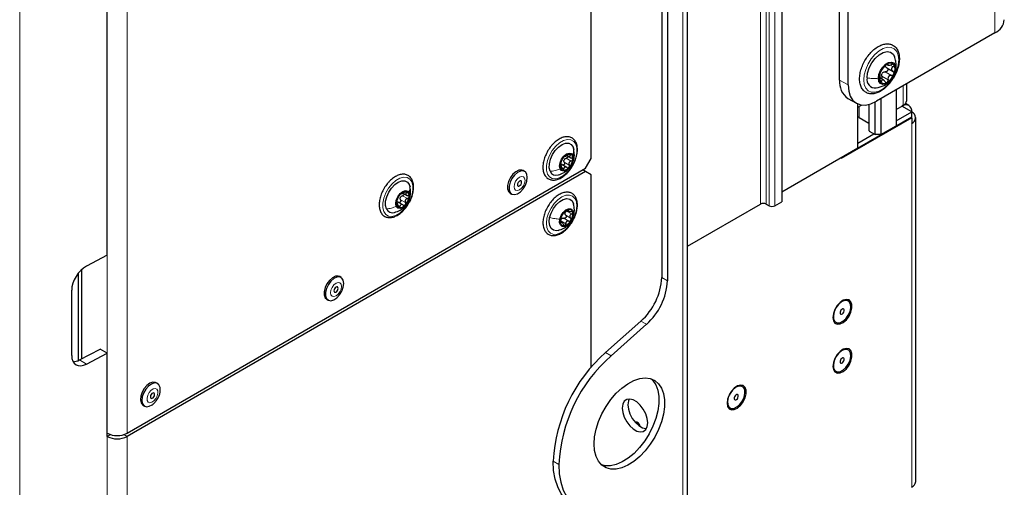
# Paper-space layout 'Blatt2' of a CAD drawing. Header units: millimetres. Extents: x 5 to 418, y 2 to 292.
# Tile 46 of 100: x 145 to 187, y 135 to 155. Entities that reach past the tile are written whole.
import ezdxf

# ---------------------------------------------------------------- set-up
doc = ezdxf.new("R2010")
doc.units = ezdxf.units.MM

psp = doc.layouts.new('Blatt2')

# ---------------------------------------------------------------- linework, layer by layer
at = {"color": 7, "linetype": 'Continuous', "lineweight": 25}
for p, q in [((173.308, 99.452), (173.308, 229.418)), ((177.237, 228.668), (177.237, 147.286)), ((172.229, 201.414), (172.229, 144.126)), ((172.464, 201.278), (172.464, 143.99)), ((169.282, 149.09), (169.282, 197.538)), ((149.083, 145.05), (149.083, 189.621)), ((179.653, 152.355), (179.653, 165.964)), ((180.007, 152.151), (180.007, 165.76)), ((186.135, 154.328), (181.185, 151.471)), ((181.63, 153.012), (181.679, 152.983)), ((181.619, 152.869), (181.88, 152.718)), ((181.489, 152.356), (181.338, 152.443)), ((182.451, 151.504), (182.451, 152.201)), ((182.01, 151.947), (182.01, 150.45)), ((179.999, 151.592), (180.352, 151.388)), ((180.408, 149.525), (180.408, 151.36)), ((180.408, 151.226), (180.565, 151.316)), ((180.871, 151.339), (180.871, 150.253)), ((181.138, 150.082), (181.138, 151.444)), ((181.374, 151.579), (181.374, 150.082)), ((182.01, 151.13), (182.305, 151.3)), ((182.659, 151.028), (182.246, 151.266)), ((182.538, 151.295), (182.399, 151.375)), ((182.01, 150.654), (182.659, 151.028)), ((182.659, 150.824), (182.659, 151.028)), ((182.659, 150.783), (179.712, 149.082)), ((179.771, 149.157), (182.659, 150.824)), ((180.467, 150.797), (180.871, 150.563)), ((181.374, 150.082), (182.01, 150.45)), ((182.623, 150.804), (182.659, 150.783)), ((182.659, 150.783), (182.659, 150.552)), ((182.829, 135.616), (182.829, 150.79)), ((180.408, 149.729), (181.079, 150.116)), ((180.891, 150.225), (181.138, 150.082)), ((181.374, 150.082), (181.138, 150.082)), ((168.261, 149.208), (168.428, 149.112)), ((168.524, 149.562), (168.554, 149.463)), ((177.237, 147.694), (180.408, 149.525)), ((168.035, 148.786), (167.988, 148.813)), ((168.26, 148.716), (168.032, 148.848)), ((169.047, 148.682), (169.282, 149.09)), ((179.712, 149.082), (179.712, 149.123)), ((179.771, 149.157), (179.771, 149.157)), ((179.771, 149.157), (179.771, 149.157)), ((149.908, 137.633), (169.047, 148.682)), ((169.047, 148.546), (149.908, 137.497)), ((166.502, 148.548), (166.443, 148.582)), ((169.047, 148.546), (168.929, 148.614)), ((169.282, 148.41), (169.047, 148.546)), ((169.282, 140.388), (169.282, 148.41)), ((161.689, 147.997), (161.719, 147.899)), ((161.426, 147.644), (161.593, 147.547)), ((165.899, 147.639), (165.958, 147.605)), ((161.199, 147.221), (161.153, 147.248)), ((161.425, 147.152), (161.196, 147.283)), ((173.308, 145.426), (176.354, 147.184)), ((176.589, 147.184), (176.707, 147.116)), ((176.943, 147.116), (177.237, 147.286)), ((168.263, 146.929), (168.348, 146.88)), ((168.069, 146.417), (167.993, 146.461)), ((149.083, 145.05), (148.215, 144.599)), ((147.881, 140.667), (147.881, 144.318)), ((148.022, 140.739), (148.022, 144.465)), ((158.842, 144.126), (158.783, 144.16)), ((147.594, 143.596), (147.594, 140.874)), ((158.239, 143.217), (158.298, 143.183)), ((180.013, 143.15), (180.009, 143.152)), ((169.875, 140.995), (171.355, 142.308)), ((179.492, 142.257), (179.496, 142.255)), ((170.111, 140.859), (171.591, 142.172)), ((147.92, 140.686), (148.788, 141.138)), ((149.083, 140.968), (148.788, 141.138)), ((180.013, 141.108), (180.009, 141.111)), ((148.215, 140.516), (149.083, 140.968)), ((149.083, 137.497), (149.083, 140.968)), ((179.492, 140.216), (179.496, 140.213)), ((151.182, 139.704), (151.123, 139.738)), ((175.594, 139.578), (175.59, 139.58)), ((150.578, 138.795), (150.637, 138.761)), ((175.073, 138.685), (175.077, 138.683)), ((171.17, 138.05), (171.139, 138.064)), ((171.174, 138.047), (171.17, 138.05))]:
    psp.add_line(p, q, dxfattribs=at)
at = {"color": 7, "linetype": 'Continuous', "lineweight": 18}
for p, q in [((173.113, 229.146), (173.113, 99.18)), ((176.354, 147.184), (176.354, 228.566)), ((176.589, 228.566), (176.589, 147.184)), ((176.707, 147.116), (176.707, 228.498)), ((176.943, 228.498), (176.943, 147.116)), ((145.425, 187.509), (145.425, 117.292)), ((149.083, 137.633), (149.083, 186.626)), ((149.908, 186.626), (149.908, 137.633)), ((186.135, 154.328), (186.135, 170.659)), ((181.648, 153.029), (181.672, 153.015)), ((181.756, 152.983), (181.882, 152.911)), ((182.01, 152.962), (181.996, 152.851)), ((181.413, 152.52), (181.672, 152.37)), ((181.559, 152.701), (181.818, 152.551)), ((179.653, 152.355), (180.007, 152.151)), ((181.332, 152.347), (181.398, 152.309)), ((182.305, 151.3), (182.305, 152.117)), ((180.467, 151.26), (180.467, 150.797)), ((180.891, 151.344), (180.891, 150.225)), ((182.246, 151.266), (182.246, 151.266)), ((182.659, 150.552), (182.659, 135.378)), ((168.346, 149.257), (168.409, 149.221)), ((167.989, 148.799), (168.002, 148.792)), ((168.158, 148.928), (168.364, 148.809)), ((168.24, 149.099), (168.447, 148.98)), ((168.064, 148.693), (168.135, 148.652)), ((161.51, 147.693), (161.573, 147.656)), ((161.154, 147.235), (161.167, 147.227)), ((161.323, 147.364), (161.529, 147.245)), ((161.405, 147.535), (161.611, 147.416)), ((161.229, 147.129), (161.3, 147.088)), ((168.255, 146.891), (168.461, 146.772)), ((168.33, 146.94), (168.343, 146.932)), ((168.554, 146.751), (168.531, 146.691)), ((167.992, 146.417), (168.025, 146.397)), ((168.012, 146.481), (168.218, 146.362)), ((168.143, 146.594), (168.349, 146.475)), ((168.217, 146.72), (168.424, 146.601)), ((172.229, 144.126), (172.464, 143.99)), ((171.591, 142.172), (171.355, 142.308)), ((169.875, 140.995), (170.111, 140.859)), ((147.92, 140.686), (148.215, 140.516)), ((149.218, 137.575), (149.083, 137.497)), ((149.083, 118.989), (149.083, 137.497)), ((149.773, 137.575), (149.908, 137.497)), ((149.908, 118.989), (149.908, 137.497)), ((167.927, 136.333), (167.692, 136.469))]:
    psp.add_line(p, q, dxfattribs=at)
at = {"color": 7, "linetype": 'Continuous', "lineweight": 18, "flags": 128}
for points in [[(182.116, 153.206), (182.095, 152.992), (182.033, 152.765), (181.933, 152.54), (181.801, 152.329), (181.645, 152.145), (181.474, 151.997), (181.298, 151.895), (181.127, 151.845), (180.971, 151.85), (180.839, 151.909), (180.739, 152.018), (180.676, 152.172), (180.655, 152.362), (180.676, 152.576), (180.739, 152.803), (180.839, 153.028), (180.971, 153.239), (181.127, 153.423), (181.298, 153.571), (181.474, 153.672), (181.645, 153.722), (181.801, 153.718), (181.933, 153.659), (182.033, 153.55), (182.095, 153.395), (182.116, 153.206)], [(168.633, 149.677), (168.676, 149.516), (168.676, 149.324), (168.633, 149.114), (168.55, 148.9), (168.432, 148.696), (168.288, 148.517), (168.128, 148.375), (167.961, 148.28), (167.801, 148.237), (167.657, 148.25), (167.54, 148.318), (167.457, 148.436), (167.414, 148.597), (167.414, 148.789), (167.457, 148.999), (167.54, 149.213), (167.658, 149.416), (167.802, 149.595), (167.963, 149.737), (168.129, 149.833), (168.289, 149.876), (168.433, 149.863), (168.55, 149.795), (168.633, 149.677)], [(161.798, 148.112), (161.841, 147.952), (161.841, 147.76), (161.797, 147.549), (161.714, 147.335), (161.597, 147.132), (161.453, 146.953), (161.292, 146.811), (161.126, 146.715), (160.966, 146.672), (160.822, 146.685), (160.704, 146.753), (160.621, 146.872), (160.579, 147.032), (160.579, 147.224), (160.622, 147.435), (160.705, 147.649), (160.823, 147.852), (160.967, 148.031), (161.127, 148.173), (161.293, 148.269), (161.454, 148.312), (161.598, 148.299), (161.715, 148.23), (161.798, 148.112)], [(166.518, 148.175), (166.501, 148.266), (166.451, 148.323), (166.377, 148.337), (166.289, 148.307), (166.201, 148.236), (166.127, 148.136), (166.078, 148.022), (166.06, 147.911), (166.078, 147.819), (166.127, 147.762), (166.201, 147.748), (166.289, 147.778), (166.377, 147.849), (166.451, 147.949), (166.501, 148.064), (166.518, 148.175)], [(167.434, 146.596), (167.501, 146.81), (167.605, 147.019), (167.739, 147.21), (167.894, 147.369), (168.059, 147.485), (168.223, 147.551), (168.375, 147.562), (168.505, 147.516), (168.603, 147.419), (168.663, 147.275), (168.681, 147.094), (168.656, 146.89), (168.589, 146.676), (168.485, 146.466), (168.351, 146.275), (168.196, 146.116), (168.031, 146), (167.867, 145.935), (167.715, 145.924), (167.585, 145.969), (167.487, 146.067), (167.427, 146.211), (167.409, 146.391), (167.434, 146.596)], [(158.858, 143.753), (158.84, 143.844), (158.791, 143.901), (158.716, 143.915), (158.629, 143.885), (158.541, 143.814), (158.467, 143.714), (158.417, 143.6), (158.4, 143.488), (158.417, 143.397), (158.467, 143.34), (158.541, 143.326), (158.629, 143.356), (158.716, 143.427), (158.791, 143.527), (158.84, 143.641), (158.858, 143.753)], [(151.196, 139.298), (151.189, 139.397), (151.148, 139.466), (151.08, 139.493), (150.995, 139.476), (150.906, 139.417), (150.827, 139.324), (150.769, 139.212), (150.741, 139.098), (150.748, 138.999), (150.789, 138.931), (150.857, 138.903), (150.942, 138.92), (151.031, 138.98), (151.11, 139.073), (151.168, 139.184), (151.196, 139.298)]]:
    psp.add_lwpolyline(points, dxfattribs=at)
at = {"color": 7, "linetype": 'Continuous', "lineweight": 25, "flags": 128}
for points in [[(180.797, 152.444), (180.82, 152.649), (180.89, 152.866), (181, 153.075), (181.141, 153.262), (181.302, 153.409), (181.47, 153.506), (181.631, 153.544), (181.772, 153.521), (181.881, 153.438), (181.937, 153.342)], [(181.27, 152.431), (181.292, 152.587), (181.355, 152.75), (181.452, 152.899), (181.57, 153.017), (181.696, 153.09), (181.815, 153.109), (181.911, 153.071), (181.974, 152.981), (181.996, 152.851)], [(181.996, 152.851), (181.974, 152.695), (181.911, 152.532), (181.815, 152.383), (181.696, 152.265), (181.57, 152.192), (181.452, 152.173), (181.355, 152.211), (181.292, 152.301), (181.27, 152.431)], [(180.007, 152.151), (180.03, 151.899), (180.097, 151.682), (180.206, 151.51), (180.352, 151.388), (180.531, 151.322), (180.734, 151.314), (180.956, 151.364), (181.185, 151.471)], [(167.566, 148.551), (167.529, 148.695), (167.535, 148.869), (167.582, 149.057), (167.666, 149.246), (167.781, 149.419), (167.917, 149.563), (168.064, 149.666), (168.209, 149.719), (168.341, 149.719), (168.449, 149.665), (168.524, 149.562)], [(167.982, 148.653), (167.96, 148.769), (167.982, 148.911), (168.045, 149.057), (168.14, 149.184), (168.252, 149.274), (168.363, 149.313), (168.458, 149.294), (168.521, 149.222)], [(168.521, 149.222), (168.543, 149.105), (168.521, 148.964), (168.457, 148.818), (168.363, 148.69), (168.251, 148.6), (168.139, 148.562), (168.045, 148.58), (167.982, 148.653)], [(166.443, 148.582), (166.382, 148.604), (166.266, 148.596), (166.139, 148.535), (166.017, 148.428), (165.911, 148.287), (165.833, 148.127), (165.792, 147.965), (165.792, 147.818), (165.833, 147.704), (165.899, 147.639)], [(166.615, 148.299), (166.594, 148.431), (166.534, 148.525), (166.441, 148.57), (166.325, 148.562), (166.198, 148.501), (166.076, 148.394), (165.97, 148.253), (165.892, 148.093), (165.851, 147.931), (165.851, 147.784), (165.892, 147.67), (165.97, 147.599), (166.076, 147.581), (166.198, 147.616), (166.325, 147.7), (166.441, 147.826), (166.534, 147.979), (166.594, 148.143), (166.615, 148.299)], [(160.73, 146.987), (160.694, 147.131), (160.699, 147.304), (160.746, 147.493), (160.83, 147.682), (160.945, 147.855), (161.082, 147.999), (161.229, 148.101), (161.374, 148.155), (161.506, 148.154), (161.614, 148.101), (161.689, 147.997)], [(166.377, 148.094), (166.371, 148.129), (166.352, 148.151), (166.323, 148.156), (166.289, 148.145), (166.255, 148.117), (166.227, 148.079), (166.207, 148.035), (166.201, 147.992), (166.207, 147.956), (166.227, 147.934), (166.255, 147.929), (166.289, 147.941), (166.323, 147.968), (166.352, 148.007), (166.371, 148.051), (166.377, 148.094)], [(161.146, 147.089), (161.124, 147.205), (161.147, 147.347), (161.21, 147.492), (161.305, 147.62), (161.416, 147.71), (161.528, 147.749), (161.622, 147.73), (161.685, 147.657)], [(161.685, 147.657), (161.708, 147.541), (161.685, 147.399), (161.622, 147.253), (161.527, 147.126), (161.416, 147.036), (161.304, 146.997), (161.209, 147.016), (161.146, 147.089)], [(167.547, 146.623), (167.608, 146.813), (167.705, 146.998), (167.829, 147.162), (167.97, 147.292), (168.118, 147.378), (168.259, 147.412), (168.384, 147.392), (168.481, 147.319), (168.542, 147.2), (168.547, 147.184)], [(167.971, 146.556), (168.024, 146.703), (168.111, 146.838), (168.219, 146.94), (168.333, 146.994), (168.434, 146.992), (168.507, 146.933), (168.541, 146.828), (168.531, 146.691)], [(167.908, 146.086), (167.831, 146.074), (167.706, 146.094), (167.609, 146.167), (167.548, 146.286), (167.526, 146.442), (167.547, 146.623)], [(168.531, 146.691), (168.479, 146.544), (168.392, 146.41), (168.283, 146.307), (168.17, 146.253), (168.069, 146.256), (167.996, 146.314), (167.961, 146.42), (167.971, 146.556)], [(158.783, 144.16), (158.721, 144.182), (158.605, 144.174), (158.479, 144.113), (158.356, 144.006), (158.25, 143.865), (158.172, 143.705), (158.131, 143.543), (158.131, 143.396), (158.172, 143.282), (158.239, 143.217)], [(158.955, 143.877), (158.934, 144.009), (158.873, 144.103), (158.78, 144.148), (158.664, 144.14), (158.538, 144.079), (158.415, 143.972), (158.309, 143.831), (158.231, 143.671), (158.19, 143.509), (158.19, 143.362), (158.231, 143.248), (158.309, 143.177), (158.415, 143.158), (158.538, 143.193), (158.664, 143.278), (158.78, 143.404), (158.873, 143.557), (158.934, 143.72), (158.955, 143.877)], [(158.717, 143.671), (158.71, 143.707), (158.691, 143.729), (158.663, 143.734), (158.629, 143.723), (158.595, 143.695), (158.566, 143.657), (158.547, 143.612), (158.54, 143.569), (158.547, 143.534), (158.566, 143.512), (158.595, 143.507), (158.629, 143.518), (158.663, 143.546), (158.691, 143.584), (158.71, 143.629), (158.717, 143.671)], [(179.371, 142.462), (179.392, 142.324), (179.455, 142.226), (179.552, 142.179), (179.673, 142.187), (179.804, 142.251), (179.932, 142.362), (180.043, 142.509), (180.124, 142.676), (180.166, 142.845), (180.166, 142.997), (180.124, 143.116), (180.043, 143.19), (179.932, 143.209), (179.804, 143.173), (179.673, 143.085), (179.552, 142.954), (179.455, 142.794), (179.392, 142.624), (179.371, 142.462)], [(180.009, 143.152), (179.962, 143.171), (179.847, 143.167), (179.721, 143.108), (179.598, 143), (179.494, 142.856), (179.42, 142.694), (179.387, 142.534), (179.397, 142.394), (179.45, 142.291), (179.492, 142.257)], [(179.966, 143.168), (179.851, 143.165), (179.725, 143.105), (179.602, 142.997), (179.498, 142.854), (179.424, 142.692), (179.391, 142.531), (179.401, 142.391), (179.454, 142.289), (179.544, 142.236), (179.658, 142.24), (179.785, 142.299), (179.907, 142.407), (180.012, 142.551), (180.085, 142.713), (180.119, 142.873), (180.108, 143.013), (180.055, 143.116), (179.966, 143.168)], [(179.806, 142.815), (179.774, 142.813), (179.74, 142.794), (179.708, 142.761), (179.683, 142.72), (179.669, 142.675), (179.668, 142.635), (179.68, 142.605), (179.704, 142.59), (179.735, 142.591), (179.77, 142.61), (179.802, 142.643), (179.827, 142.685), (179.841, 142.729), (179.842, 142.77), (179.83, 142.8), (179.806, 142.815)], [(179.371, 140.42), (179.392, 140.282), (179.455, 140.185), (179.552, 140.138), (179.673, 140.146), (179.804, 140.209), (179.932, 140.321), (180.043, 140.468), (180.124, 140.635), (180.166, 140.803), (180.166, 140.956), (180.124, 141.075), (180.043, 141.149), (179.932, 141.168), (179.804, 141.132), (179.673, 141.043), (179.552, 140.912), (179.455, 140.753), (179.392, 140.583), (179.371, 140.42)], [(180.009, 141.111), (179.962, 141.129), (179.847, 141.126), (179.721, 141.066), (179.598, 140.958), (179.494, 140.815), (179.42, 140.653), (179.387, 140.492), (179.397, 140.352), (179.45, 140.25), (179.492, 140.216)], [(179.966, 141.127), (179.851, 141.124), (179.725, 141.064), (179.602, 140.956), (179.498, 140.812), (179.424, 140.651), (179.391, 140.49), (179.401, 140.35), (179.454, 140.247), (179.544, 140.195), (179.658, 140.198), (179.785, 140.258), (179.907, 140.366), (180.012, 140.509), (180.085, 140.671), (180.119, 140.832), (180.108, 140.972), (180.055, 141.075), (179.966, 141.127)], [(179.806, 140.774), (179.774, 140.772), (179.74, 140.753), (179.708, 140.72), (179.683, 140.678), (179.669, 140.634), (179.668, 140.593), (179.68, 140.563), (179.704, 140.548), (179.735, 140.55), (179.77, 140.569), (179.802, 140.602), (179.827, 140.644), (179.841, 140.688), (179.842, 140.728), (179.83, 140.759), (179.806, 140.774)], [(151.123, 139.738), (151.097, 139.75), (150.988, 139.761), (150.864, 139.718), (150.738, 139.627), (150.625, 139.496), (150.536, 139.341), (150.481, 139.177), (150.466, 139.023), (150.493, 138.896), (150.559, 138.808), (150.578, 138.795)], [(169.4, 137.183), (169.422, 137.483), (169.484, 137.798), (169.587, 138.121), (169.727, 138.441), (169.9, 138.749), (170.101, 139.036), (170.324, 139.295), (170.563, 139.517), (170.811, 139.697), (171.061, 139.829), (171.305, 139.909), (171.537, 139.935), (171.749, 139.907), (171.937, 139.825), (172.094, 139.691), (172.216, 139.509), (172.299, 139.285), (172.341, 139.025), (172.341, 138.737), (172.299, 138.428), (172.216, 138.108), (172.094, 137.786), (171.937, 137.47), (171.749, 137.172), (171.537, 136.897), (171.305, 136.656), (171.061, 136.454), (170.811, 136.298), (170.563, 136.191), (170.324, 136.138), (170.101, 136.139), (169.9, 136.195), (169.727, 136.303), (169.587, 136.461), (169.484, 136.665), (169.422, 136.908), (169.4, 137.183)], [(171.79, 139.894), (171.858, 139.827), (171.98, 139.645), (172.063, 139.421), (172.106, 139.161), (172.106, 138.873), (172.063, 138.564), (171.98, 138.244), (171.858, 137.922), (171.701, 137.607), (171.514, 137.308), (171.301, 137.034), (171.069, 136.792), (170.825, 136.59), (170.575, 136.434), (170.327, 136.328), (170.088, 136.274), (169.865, 136.275), (169.721, 136.309)], [(151.292, 139.401), (151.286, 139.543), (151.239, 139.652), (151.156, 139.716), (151.047, 139.727), (150.923, 139.684), (150.797, 139.593), (150.684, 139.462), (150.595, 139.306), (150.54, 139.143), (150.525, 138.989), (150.552, 138.862), (150.617, 138.774), (150.715, 138.737), (150.833, 138.753), (150.96, 138.821), (150.992, 138.846)], [(174.951, 138.89), (174.973, 138.752), (175.036, 138.654), (175.133, 138.607), (175.253, 138.616), (175.385, 138.679), (175.513, 138.79), (175.623, 138.937), (175.704, 139.104), (175.747, 139.273), (175.747, 139.425), (175.704, 139.545), (175.623, 139.618), (175.513, 139.638), (175.385, 139.601), (175.253, 139.513), (175.133, 139.382), (175.036, 139.223), (174.973, 139.052), (174.951, 138.89)], [(175.59, 139.58), (175.542, 139.599), (175.428, 139.595), (175.301, 139.536), (175.179, 139.428), (175.074, 139.284), (175.001, 139.122), (174.968, 138.962), (174.978, 138.822), (175.031, 138.719), (175.073, 138.685)], [(175.546, 139.597), (175.432, 139.593), (175.305, 139.534), (175.183, 139.425), (175.078, 139.282), (175.005, 139.12), (174.972, 138.959), (174.982, 138.819), (175.035, 138.717), (175.124, 138.664), (175.239, 138.668), (175.365, 138.727), (175.488, 138.835), (175.592, 138.979), (175.666, 139.141), (175.699, 139.301), (175.689, 139.441), (175.636, 139.544), (175.546, 139.597)], [(151.056, 139.237), (151.053, 139.275), (151.038, 139.302), (151.012, 139.312), (150.979, 139.306), (150.944, 139.283), (150.914, 139.247), (150.891, 139.204), (150.881, 139.16), (150.883, 139.121), (150.899, 139.095), (150.925, 139.084), (150.958, 139.091), (150.992, 139.114), (151.023, 139.15), (151.046, 139.193), (151.056, 139.237)], [(171.639, 138.067), (171.618, 138.252), (171.555, 138.447), (171.456, 138.636), (171.329, 138.803), (171.185, 138.936), (171.034, 139.023), (170.889, 139.058), (170.762, 139.037), (170.663, 138.962), (170.6, 138.84), (170.579, 138.679), (170.6, 138.495), (170.663, 138.3), (170.762, 138.111), (170.889, 137.943), (171.034, 137.811), (171.185, 137.724), (171.329, 137.689), (171.456, 137.71), (171.555, 137.785), (171.618, 137.907), (171.639, 138.067)], [(170.871, 139.058), (170.836, 138.976), (170.815, 138.816), (170.836, 138.631), (170.899, 138.436), (170.998, 138.247), (171.125, 138.08), (171.269, 137.947), (171.42, 137.86), (171.565, 137.825), (171.583, 137.825)], [(175.386, 139.243), (175.355, 139.241), (175.32, 139.222), (175.288, 139.19), (175.263, 139.148), (175.249, 139.103), (175.248, 139.063), (175.261, 139.033), (175.284, 139.018), (175.316, 139.02), (175.35, 139.038), (175.382, 139.071), (175.408, 139.113), (175.422, 139.158), (175.423, 139.198), (175.41, 139.228), (175.386, 139.243)], [(171.251, 137.961), (171.216, 138.013), (171.141, 138.062)], [(168.555, 134.581), (168.416, 134.673), (168.203, 134.868), (168.024, 135.111), (167.882, 135.396), (167.778, 135.721), (167.714, 136.08), (167.692, 136.469)], [(167.927, 136.333), (167.95, 135.944), (168.014, 135.585), (168.117, 135.26), (168.26, 134.975), (168.439, 134.732), (168.652, 134.537), (168.896, 134.39), (169.168, 134.295), (169.464, 134.253), (169.78, 134.263), (170.111, 134.327)]]:
    psp.add_lwpolyline(points, dxfattribs=at)
at = {"color": 7, "linetype": 'Continuous', "lineweight": 25}
for centre, radius, start, end in [((185.858, 154.939), 0.671, 294.3747, 354.3052), ((182.02, 152.419), 0.716, 122.638, 159.7729), ((181.763, 152.863), 0.205, 40.5328, 129.2482), ((181.538, 152.806), 0.426, 333.4364, 26.5636), ((181.729, 152.476), 0.426, 153.4364, 206.5636), ((181.645, 152.487), 0.263, 135.2838, 147.1271), ((181.247, 152.863), 0.716, 302.638, 339.7729), ((180.47, 152.265), 0.822, 173.7012, 234.9867), ((181.146, 152.381), 0.355, 169.747, 274.3207), ((181.503, 152.419), 0.205, 220.5328, 309.2482), ((182.407, 151.069), 0.255, 350.786, 129.2033), ((182.201, 151.529), 0.251, 294.3747, 354.3052), ((182.568, 150.79), 0.255, 290.7834, 69.2166), ((180.42, 150.707), 0.101, 62.5457, 96.9343), ((180.905, 150.256), 0.0335, 185.6948, 245.6253), ((168.377, 148.993), 0.282, 82.6058, 143.3675), ((168.328, 149.1), 0.193, 344.5516, 63.9914), ((168.174, 148.774), 0.193, 164.5516, 243.9914), ((168.588, 148.744), 0.606, 136.3861, 172.2473), ((168.355, 148.937), 0.222, 147.6147, 161.0187), ((167.914, 149.131), 0.606, 316.3861, 352.2473), ((167.822, 148.667), 0.281, 204.3674, 288.8197), ((168.126, 148.881), 0.282, 262.6058, 323.3675), ((161.753, 147.18), 0.606, 136.3861, 172.2473), ((161.541, 147.429), 0.282, 82.6058, 143.3675), ((161.493, 147.536), 0.193, 344.5516, 63.9914), ((161.339, 147.21), 0.193, 164.5516, 243.9914), ((161.291, 147.317), 0.282, 262.6058, 323.3675), ((161.52, 147.373), 0.222, 147.6147, 161.0187), ((161.079, 147.566), 0.606, 316.3861, 352.2473), ((176.471, 146.957), 0.256, 62.6097, 117.3903), ((160.986, 147.103), 0.281, 204.3674, 288.8197), ((168.47, 146.474), 0.481, 146.5924, 188.5818), ((168.476, 146.525), 0.461, 109.0688, 152.3362), ((168.359, 146.774), 0.176, 159.7488, 175.4254), ((168.367, 146.823), 0.144, 8.9687, 106.7495), ((168.033, 146.774), 0.481, 326.5924, 8.5818), ((176.825, 147.344), 0.256, 242.6097, 297.3903), ((168.136, 146.425), 0.144, 188.9687, 286.7495), ((168.158, 146.451), 0.168, 122.6259, 138.7791), ((168.027, 146.722), 0.461, 289.0688, 332.3362), ((169.62, 144.26), 2.612, 311.6284, 357.0654), ((169.856, 144.124), 2.612, 311.6284, 357.0654), ((174.236, 136.102), 6.554, 131.7027, 176.7905), ((174.409, 135.996), 6.491, 131.4705, 177.0228), ((171.108, 137.89), 0.218, 5.0697, 92.0731), ((149.495, 138.429), 0.897, 242.6097, 297.3903), ((149.495, 138.293), 0.897, 242.6097, 297.3903), ((182.537, 135.645), 0.293, 294.3747, 354.3052)]:
    psp.add_arc(centre, radius, start, end, dxfattribs=at)
for centre, start_param, end_param in [((148.215, 143.918), 0.814387, 2.385183), ((148.215, 141.197), 2.385183, 3.955979), ((147.92, 141.367), 3.513244, 3.955979)]:
    psp.add_ellipse(centre, major_axis=(0.451, 0.701), ratio=0.606761, start_param=start_param, end_param=end_param, dxfattribs=at)
for points, knots in [([(181.265, 153.755), (181.234, 153.736), (181.143, 153.679), (180.998, 153.555), (180.84, 153.376), (180.705, 153.172), (180.597, 152.952), (180.521, 152.726), (180.483, 152.503), (180.483, 152.294), (180.525, 152.107), (180.609, 151.953), (180.73, 151.843), (180.877, 151.785), (181.038, 151.776), (181.208, 151.814), (181.384, 151.898), (181.559, 152.026), (181.723, 152.191), (181.869, 152.386), (181.99, 152.6), (182.08, 152.825), (182.135, 153.05), (182.152, 153.266), (182.129, 153.464), (182.063, 153.634), (181.957, 153.764), (181.82, 153.845), (181.664, 153.876), (181.498, 153.858), (181.363, 153.809), (181.285, 153.766), (181.265, 153.755)], [0, 0, 0, 0, 0.0186732, 0.0538579, 0.0889785, 0.1240261, 0.1590685, 0.1941799, 0.2294437, 0.2649498, 0.3007026, 0.3361738, 0.3704005, 0.4032145, 0.4356643, 0.4689002, 0.503345, 0.5384459, 0.5736031, 0.6086769, 0.6437113, 0.6787871, 0.713972, 0.7493633, 0.7850205, 0.8207198, 0.8555999, 0.8889439, 0.9214696, 0.9542303, 0.98818, 1, 1, 1, 1]), ([(182.014, 152.962), (182.011, 153.022), (182.005, 153.151), (181.96, 153.276), (181.937, 153.343)], [0, 0, 0, 0, 0.469367, 1, 1, 1, 1]), ([(181.398, 152.76), (181.406, 152.769), (181.417, 152.784), (181.44, 152.815), (181.461, 152.84), (181.483, 152.868), (181.513, 152.903), (181.532, 152.926), (181.544, 152.941)], [0, 0, 0, 0, 0.249219, 0.374357, 0.498947, 0.62402, 0.749767, 1, 1, 1, 1]), ([(181.633, 153.022), (181.625, 153.017), (181.609, 153.007), (181.584, 152.985), (181.561, 152.962), (181.55, 152.948), (181.544, 152.941)], [0, 0, 0, 0, 0.24999, 0.499611, 0.749127, 1, 1, 1, 1]), ([(181.623, 152.866), (181.609, 152.875), (181.58, 152.893), (181.568, 152.922), (181.562, 152.936)], [0, 0, 0, 0, 0.500609, 1, 1, 1, 1]), ([(181.672, 153.015), (181.674, 153.019), (181.676, 153.028), (181.669, 153.034), (181.655, 153.033), (181.641, 153.026), (181.633, 153.022)], [0, 0, 0, 0, 0.249853, 0.499901, 0.750114, 1, 1, 1, 1]), ([(181.672, 153.015), (181.67, 153.006), (181.667, 152.992), (181.68, 152.982), (181.697, 152.977), (181.723, 152.978), (181.763, 152.983), (181.796, 152.994), (181.818, 153.002)], [0, 0, 0, 0, 0.24922, 0.374358, 0.498948, 0.624021, 0.749768, 1, 1, 1, 1]), ([(181.919, 152.997), (181.914, 153.001), (181.904, 153.011), (181.878, 153.015), (181.849, 153.013), (181.828, 153.006), (181.818, 153.002)], [0, 0, 0, 0, 0.249858, 0.499467, 0.749011, 1, 1, 1, 1]), ([(181.882, 152.911), (181.865, 152.896), (181.839, 152.874), (181.821, 152.838), (181.816, 152.809), (181.821, 152.781), (181.839, 152.746), (181.865, 152.728), (181.882, 152.717)], [0, 0, 0, 0, 0.249194, 0.37433, 0.498925, 0.624004, 0.749757, 1, 1, 1, 1]), ([(181.882, 152.911), (181.89, 152.917), (181.906, 152.931), (181.921, 152.954), (181.927, 152.978), (181.922, 152.99), (181.919, 152.997)], [0, 0, 0, 0, 0.249806, 0.500054, 0.750309, 1, 1, 1, 1]), ([(181.973, 152.705), (181.982, 152.73), (182.01, 152.814), (182.013, 152.902), (182.014, 152.964)], [0, 0, 0, 0, 0.2998749, 1, 1, 1, 1]), ([(181.347, 152.667), (181.344, 152.657), (181.337, 152.637), (181.332, 152.614), (181.331, 152.598), (181.333, 152.596), (181.334, 152.594)], [0, 0, 0, 0, 0.250032, 0.4996317, 0.7492275, 1, 1, 1, 1]), ([(181.334, 152.4), (181.337, 152.423), (181.341, 152.458), (181.342, 152.504), (181.342, 152.535), (181.342, 152.561), (181.341, 152.586), (181.337, 152.591), (181.334, 152.594)], [0, 0, 0, 0, 0.2491937, 0.3743301, 0.4989253, 0.6240038, 0.7497569, 1, 1, 1, 1]), ([(181.398, 152.76), (181.395, 152.756), (181.388, 152.747), (181.375, 152.725), (181.36, 152.697), (181.352, 152.677), (181.347, 152.667)], [0, 0, 0, 0, 0.249816, 0.499908, 0.75012, 1, 1, 1, 1]), ([(181.413, 152.52), (181.414, 152.509), (181.417, 152.487), (181.41, 152.455), (181.398, 152.43), (181.387, 152.421), (181.382, 152.417)], [0, 0, 0, 0, 0.278955, 0.555759, 0.833842, 1, 1, 1, 1]), ([(181.413, 152.52), (181.411, 152.539), (181.406, 152.576), (181.419, 152.612), (181.425, 152.629)], [0, 0, 0, 0, 0.500646, 1, 1, 1, 1]), ([(181.459, 152.671), (181.474, 152.681), (181.505, 152.7), (181.541, 152.701), (181.559, 152.701)], [0, 0, 0, 0, 0.49811, 1, 1, 1, 1]), ([(181.623, 152.866), (181.631, 152.861), (181.647, 152.85), (181.662, 152.826), (181.668, 152.796), (181.662, 152.765), (181.645, 152.736), (181.619, 152.715), (181.589, 152.702), (181.569, 152.701), (181.559, 152.701)], [0, 0, 0, 0, 0.125212, 0.249468, 0.37431, 0.49905, 0.623887, 0.749382, 0.874437, 1, 1, 1, 1]), ([(181.818, 152.551), (181.796, 152.55), (181.763, 152.548), (181.723, 152.527), (181.698, 152.504), (181.68, 152.474), (181.666, 152.429), (181.67, 152.394), (181.672, 152.37)], [0, 0, 0, 0, 0.249219, 0.374357, 0.498947, 0.62402, 0.749767, 1, 1, 1, 1]), ([(181.818, 152.551), (181.828, 152.551), (181.849, 152.552), (181.878, 152.565), (181.904, 152.586), (181.914, 152.606), (181.919, 152.615)], [0, 0, 0, 0, 0.249816, 0.499908, 0.75012, 1, 1, 1, 1]), ([(181.919, 152.615), (181.922, 152.626), (181.927, 152.646), (181.921, 152.676), (181.906, 152.701), (181.89, 152.711), (181.882, 152.717)], [0, 0, 0, 0, 0.250032, 0.4996317, 0.7492275, 1, 1, 1, 1]), ([(181.169, 152.026), (181.287, 152.054), (181.497, 152.103), (181.687, 152.234), (181.75, 152.313), (181.754, 152.318)], [0, 0, 0, 0, 0.542322, 0.969969, 1, 1, 1, 1]), ([(181.334, 152.4), (181.333, 152.39), (181.331, 152.368), (181.332, 152.336), (181.337, 152.305), (181.344, 152.292), (181.347, 152.286)], [0, 0, 0, 0, 0.249806, 0.5000545, 0.7503094, 1, 1, 1, 1]), ([(181.347, 152.286), (181.352, 152.281), (181.36, 152.272), (181.375, 152.274), (181.388, 152.286), (181.395, 152.301), (181.398, 152.309)], [0, 0, 0, 0, 0.249858, 0.499467, 0.749011, 1, 1, 1, 1]), ([(181.544, 152.296), (181.532, 152.314), (181.513, 152.34), (181.483, 152.36), (181.461, 152.367), (181.441, 152.364), (181.417, 152.349), (181.406, 152.325), (181.398, 152.309)], [0, 0, 0, 0, 0.2492203, 0.374358, 0.498948, 0.6240206, 0.749768, 1, 1, 1, 1]), ([(181.544, 152.296), (181.55, 152.288), (181.561, 152.271), (181.584, 152.256), (181.609, 152.25), (181.625, 152.257), (181.633, 152.26)], [0, 0, 0, 0, 0.249853, 0.499901, 0.750114, 1, 1, 1, 1]), ([(181.633, 152.26), (181.641, 152.266), (181.655, 152.277), (181.669, 152.305), (181.676, 152.338), (181.674, 152.359), (181.672, 152.37)], [0, 0, 0, 0, 0.2499898, 0.4996108, 0.7491272, 1, 1, 1, 1]), ([(167.683, 149.687), (167.657, 149.658), (167.582, 149.575), (167.488, 149.444), (167.437, 149.337), (167.418, 149.298)], [0, 0, 0, 0, 0.250665, 0.7255, 1, 1, 1, 1]), ([(168.493, 148.771), (168.515, 148.806), (168.576, 148.905), (168.646, 149.084), (168.699, 149.293), (168.712, 149.494), (168.685, 149.675), (168.616, 149.826), (168.507, 149.935), (168.372, 149.993), (168.222, 150), (168.063, 149.962), (167.899, 149.877), (167.771, 149.777), (167.702, 149.706), (167.683, 149.687)], [0, 0, 0, 0, 0.045948, 0.131051, 0.216414, 0.302297, 0.388856, 0.475346, 0.559282, 0.63942, 0.718319, 0.799073, 0.882842, 0.968079, 1, 1, 1, 1]), ([(167.418, 149.298), (167.403, 149.269), (167.352, 149.174), (167.299, 149.002), (167.262, 148.796), (167.267, 148.603), (167.313, 148.434), (167.401, 148.3), (167.523, 148.214), (167.667, 148.179), (167.821, 148.192), (167.983, 148.252), (168.147, 148.356), (168.303, 148.501), (168.421, 148.644), (168.476, 148.74), (168.493, 148.771)], [0, 0, 0, 0, 0.033183, 0.111886, 0.190935, 0.270557, 0.350725, 0.429896, 0.505764, 0.57897, 0.652267, 0.728204, 0.806417, 0.88524, 0.963903, 1, 1, 1, 1]), ([(168.193, 149.189), (168.195, 149.187), (168.199, 149.183), (168.215, 149.188), (168.233, 149.195), (168.255, 149.205), (168.287, 149.221), (168.311, 149.236), (168.327, 149.246)], [0, 0, 0, 0, 0.249201, 0.374338, 0.498932, 0.624008, 0.74976, 1, 1, 1, 1]), ([(168.413, 149.273), (168.407, 149.274), (168.396, 149.276), (168.373, 149.27), (168.349, 149.26), (168.334, 149.251), (168.327, 149.246)], [0, 0, 0, 0, 0.249857, 0.499466, 0.749011, 1, 1, 1, 1]), ([(168.409, 149.221), (168.399, 149.209), (168.385, 149.191), (168.38, 149.166), (168.384, 149.148), (168.395, 149.132), (168.419, 149.115), (168.444, 149.11), (168.46, 149.106)], [0, 0, 0, 0, 0.249168, 0.374303, 0.498903, 0.623987, 0.749746, 1, 1, 1, 1]), ([(168.409, 149.221), (168.413, 149.226), (168.423, 149.237), (168.428, 149.253), (168.426, 149.267), (168.417, 149.271), (168.413, 149.273)], [0, 0, 0, 0, 0.249807, 0.500055, 0.750309, 1, 1, 1, 1]), ([(168.519, 148.961), (168.531, 148.985), (168.569, 149.068), (168.586, 149.244), (168.565, 149.39), (168.553, 149.471)], [0, 0, 0, 0, 0.152089, 0.526157, 1, 1, 1, 1]), ([(167.904, 148.399), (167.988, 148.428), (168.13, 148.476), (168.312, 148.615), (168.44, 148.756), (168.484, 148.873), (168.5, 148.917)], [0, 0, 0, 0, 0.322448, 0.54333, 0.832862, 1, 1, 1, 1]), ([(167.988, 148.826), (167.988, 148.819), (167.987, 148.804), (167.99, 148.792), (167.995, 148.787), (168, 148.79), (168.002, 148.792)], [0, 0, 0, 0, 0.250033, 0.4996315, 0.7492277, 1, 1, 1, 1]), ([(168.015, 148.918), (168.013, 148.912), (168.007, 148.9), (167.999, 148.876), (167.992, 148.85), (167.99, 148.834), (167.988, 148.826)], [0, 0, 0, 0, 0.249815, 0.499908, 0.75012, 1, 1, 1, 1]), ([(167.997, 148.853), (168.008, 148.852), (168.031, 148.85), (168.052, 148.835), (168.063, 148.828)], [0, 0, 0, 0, 0.498457, 1, 1, 1, 1]), ([(168.053, 148.677), (168.051, 148.696), (168.048, 148.724), (168.039, 148.757), (168.032, 148.777), (168.024, 148.79), (168.014, 148.8), (168.007, 148.795), (168.002, 148.792)], [0, 0, 0, 0, 0.2491679, 0.3743031, 0.4989033, 0.6239875, 0.7497462, 1, 1, 1, 1]), ([(168.015, 148.918), (168.021, 148.931), (168.03, 148.95), (168.045, 148.983), (168.057, 149.009), (168.069, 149.034), (168.085, 149.063), (168.093, 149.079), (168.098, 149.089)], [0, 0, 0, 0, 0.249199, 0.374336, 0.49893, 0.624007, 0.749759, 1, 1, 1, 1]), ([(168.158, 148.928), (168.161, 148.92), (168.168, 148.905), (168.168, 148.878), (168.162, 148.853), (168.147, 148.831), (168.127, 148.816), (168.105, 148.811), (168.082, 148.815), (168.069, 148.823), (168.063, 148.828)], [0, 0, 0, 0, 0.125222, 0.249483, 0.374326, 0.499063, 0.623896, 0.749388, 0.874441, 1, 1, 1, 1]), ([(168.15, 149.162), (168.144, 149.155), (168.133, 149.143), (168.117, 149.122), (168.105, 149.103), (168.1, 149.093), (168.098, 149.089)], [0, 0, 0, 0, 0.249991, 0.499611, 0.749127, 1, 1, 1, 1]), ([(168.158, 148.928), (168.153, 148.941), (168.142, 148.967), (168.144, 148.995), (168.145, 149.009)], [0, 0, 0, 0, 0.501552, 1, 1, 1, 1]), ([(168.193, 149.189), (168.192, 149.19), (168.19, 149.193), (168.181, 149.189), (168.167, 149.179), (168.156, 149.168), (168.15, 149.162)], [0, 0, 0, 0, 0.249852, 0.499902, 0.750115, 1, 1, 1, 1]), ([(168.168, 149.056), (168.178, 149.066), (168.199, 149.086), (168.227, 149.095), (168.24, 149.099)], [0, 0, 0, 0, 0.498457, 1, 1, 1, 1]), ([(168.306, 149.182), (168.307, 149.177), (168.309, 149.166), (168.302, 149.145), (168.287, 149.124), (168.265, 149.108), (168.249, 149.102), (168.24, 149.099)], [0, 0, 0, 0, 0.137543, 0.352469, 0.568525, 0.783825, 1, 1, 1, 1]), ([(168.447, 148.98), (168.429, 148.974), (168.403, 148.965), (168.375, 148.939), (168.359, 148.916), (168.35, 148.889), (168.348, 148.852), (168.358, 148.826), (168.364, 148.809)], [0, 0, 0, 0, 0.249199, 0.374336, 0.49893, 0.624007, 0.749759, 1, 1, 1, 1]), ([(168.353, 148.713), (168.358, 148.72), (168.368, 148.733), (168.375, 148.759), (168.374, 148.786), (168.368, 148.801), (168.364, 148.809)], [0, 0, 0, 0, 0.249991, 0.499611, 0.749127, 1, 1, 1, 1]), ([(168.447, 148.98), (168.455, 148.983), (168.471, 148.989), (168.493, 149.005), (168.509, 149.026), (168.512, 149.041), (168.514, 149.049)], [0, 0, 0, 0, 0.249815, 0.499908, 0.75012, 1, 1, 1, 1]), ([(168.514, 149.049), (168.514, 149.056), (168.514, 149.071), (168.502, 149.089), (168.484, 149.102), (168.468, 149.105), (168.46, 149.106)], [0, 0, 0, 0, 0.250033, 0.499632, 0.749228, 1, 1, 1, 1]), ([(161.658, 147.206), (161.679, 147.241), (161.741, 147.341), (161.811, 147.52), (161.863, 147.729), (161.877, 147.93), (161.849, 148.111), (161.78, 148.261), (161.672, 148.37), (161.536, 148.428), (161.386, 148.436), (161.227, 148.397), (161.064, 148.312), (160.936, 148.212), (160.866, 148.142), (160.847, 148.122)], [0, 0, 0, 0, 0.045948, 0.131051, 0.216414, 0.302297, 0.388856, 0.475346, 0.559282, 0.63942, 0.718319, 0.799073, 0.882842, 0.968079, 1, 1, 1, 1]), ([(168.053, 148.677), (168.054, 148.669), (168.056, 148.651), (168.064, 148.628), (168.075, 148.609), (168.085, 148.604), (168.09, 148.601)], [0, 0, 0, 0, 0.249807, 0.500055, 0.750309, 1, 1, 1, 1]), ([(168.09, 148.601), (168.095, 148.601), (168.105, 148.6), (168.119, 148.611), (168.13, 148.628), (168.133, 148.644), (168.135, 148.652)], [0, 0, 0, 0, 0.249857, 0.499466, 0.749011, 1, 1, 1, 1]), ([(168.269, 148.709), (168.255, 148.718), (168.234, 148.732), (168.204, 148.735), (168.183, 148.73), (168.165, 148.718), (168.146, 148.694), (168.14, 148.669), (168.135, 148.652)], [0, 0, 0, 0, 0.249201, 0.374338, 0.498932, 0.624008, 0.74976, 1, 1, 1, 1]), ([(168.269, 148.709), (168.275, 148.704), (168.288, 148.696), (168.311, 148.692), (168.334, 148.697), (168.346, 148.707), (168.353, 148.713)], [0, 0, 0, 0, 0.249852, 0.499902, 0.750115, 1, 1, 1, 1]), ([(160.847, 148.122), (160.822, 148.094), (160.747, 148.011), (160.653, 147.88), (160.601, 147.773), (160.582, 147.733)], [0, 0, 0, 0, 0.250665, 0.7255, 1, 1, 1, 1]), ([(160.582, 147.733), (160.567, 147.705), (160.517, 147.609), (160.463, 147.438), (160.427, 147.231), (160.432, 147.038), (160.478, 146.869), (160.565, 146.736), (160.688, 146.649), (160.831, 146.614), (160.986, 146.628), (161.147, 146.687), (161.312, 146.792), (161.467, 146.937), (161.586, 147.079), (161.641, 147.176), (161.658, 147.206)], [0, 0, 0, 0, 0.033183, 0.111886, 0.190935, 0.270557, 0.350725, 0.429896, 0.505764, 0.57897, 0.652267, 0.728204, 0.806417, 0.88524, 0.963903, 1, 1, 1, 1]), ([(161.315, 147.597), (161.309, 147.591), (161.297, 147.578), (161.282, 147.557), (161.269, 147.538), (161.265, 147.529), (161.262, 147.524)], [0, 0, 0, 0, 0.249991, 0.499611, 0.749127, 1, 1, 1, 1]), ([(161.358, 147.625), (161.357, 147.626), (161.355, 147.628), (161.346, 147.624), (161.332, 147.615), (161.32, 147.603), (161.315, 147.597)], [0, 0, 0, 0, 0.249852, 0.499902, 0.750115, 1, 1, 1, 1]), ([(161.358, 147.625), (161.36, 147.622), (161.363, 147.619), (161.38, 147.624), (161.397, 147.63), (161.419, 147.64), (161.452, 147.656), (161.476, 147.672), (161.492, 147.682)], [0, 0, 0, 0, 0.249201, 0.374338, 0.498932, 0.624008, 0.74976, 1, 1, 1, 1]), ([(161.471, 147.618), (161.472, 147.613), (161.474, 147.601), (161.467, 147.58), (161.451, 147.56), (161.43, 147.543), (161.413, 147.538), (161.405, 147.535)], [0, 0, 0, 0, 0.137543, 0.352469, 0.568525, 0.783825, 1, 1, 1, 1]), ([(161.578, 147.709), (161.572, 147.71), (161.561, 147.712), (161.538, 147.706), (161.514, 147.696), (161.499, 147.686), (161.492, 147.682)], [0, 0, 0, 0, 0.249857, 0.499466, 0.749011, 1, 1, 1, 1]), ([(161.573, 147.656), (161.564, 147.644), (161.549, 147.626), (161.545, 147.601), (161.548, 147.584), (161.56, 147.568), (161.583, 147.551), (161.608, 147.545), (161.625, 147.542)], [0, 0, 0, 0, 0.249168, 0.374303, 0.498903, 0.623987, 0.749746, 1, 1, 1, 1]), ([(161.573, 147.656), (161.578, 147.662), (161.587, 147.673), (161.592, 147.689), (161.59, 147.702), (161.582, 147.707), (161.578, 147.709)], [0, 0, 0, 0, 0.249807, 0.500055, 0.750309, 1, 1, 1, 1]), ([(161.684, 147.397), (161.695, 147.421), (161.734, 147.504), (161.751, 147.68), (161.729, 147.825), (161.717, 147.907)], [0, 0, 0, 0, 0.1520892, 0.5261572, 1, 1, 1, 1]), ([(168.524, 146.507), (168.555, 146.567), (168.621, 146.696), (168.683, 146.9), (168.712, 147.105), (168.7, 147.295), (168.649, 147.453), (168.56, 147.577), (168.44, 147.658), (168.296, 147.689), (168.141, 147.673), (167.979, 147.61), (167.815, 147.503), (167.659, 147.356), (167.52, 147.178), (167.407, 146.98), (167.332, 146.807), (167.311, 146.705), (167.304, 146.673)], [0, 0, 0, 0, 0.059514, 0.125829, 0.192472, 0.259618, 0.327115, 0.386806, 0.450331, 0.511935, 0.573759, 0.637867, 0.703809, 0.770188, 0.836426, 0.902574, 0.968798, 1, 1, 1, 1]), ([(161.069, 146.834), (161.153, 146.863), (161.295, 146.911), (161.476, 147.051), (161.605, 147.191), (161.649, 147.309), (161.665, 147.352)], [0, 0, 0, 0, 0.3224482, 0.5433304, 0.8328618, 1, 1, 1, 1]), ([(161.153, 147.261), (161.153, 147.254), (161.152, 147.24), (161.155, 147.227), (161.16, 147.222), (161.164, 147.226), (161.167, 147.227)], [0, 0, 0, 0, 0.250033, 0.499632, 0.749228, 1, 1, 1, 1]), ([(161.18, 147.353), (161.177, 147.347), (161.172, 147.335), (161.164, 147.312), (161.157, 147.286), (161.154, 147.269), (161.153, 147.261)], [0, 0, 0, 0, 0.249815, 0.499908, 0.75012, 1, 1, 1, 1]), ([(161.161, 147.288), (161.173, 147.287), (161.196, 147.286), (161.217, 147.271), (161.227, 147.263)], [0, 0, 0, 0, 0.498457, 1, 1, 1, 1]), ([(161.218, 147.113), (161.216, 147.132), (161.213, 147.16), (161.204, 147.192), (161.197, 147.213), (161.189, 147.226), (161.179, 147.236), (161.171, 147.231), (161.167, 147.227)], [0, 0, 0, 0, 0.249168, 0.374303, 0.498903, 0.623987, 0.749746, 1, 1, 1, 1]), ([(161.18, 147.353), (161.186, 147.366), (161.195, 147.386), (161.21, 147.419), (161.222, 147.445), (161.234, 147.469), (161.249, 147.499), (161.257, 147.514), (161.262, 147.524)], [0, 0, 0, 0, 0.249199, 0.374336, 0.49893, 0.624007, 0.749759, 1, 1, 1, 1]), ([(161.323, 147.364), (161.326, 147.356), (161.332, 147.341), (161.333, 147.314), (161.326, 147.288), (161.312, 147.266), (161.292, 147.252), (161.269, 147.247), (161.247, 147.25), (161.234, 147.259), (161.227, 147.263)], [0, 0, 0, 0, 0.125222, 0.249483, 0.374326, 0.499063, 0.623896, 0.749388, 0.874441, 1, 1, 1, 1]), ([(161.434, 147.144), (161.42, 147.153), (161.399, 147.167), (161.369, 147.17), (161.348, 147.166), (161.33, 147.154), (161.311, 147.13), (161.304, 147.104), (161.3, 147.088)], [0, 0, 0, 0, 0.249201, 0.374338, 0.498932, 0.624008, 0.74976, 1, 1, 1, 1]), ([(161.323, 147.364), (161.317, 147.377), (161.306, 147.402), (161.309, 147.431), (161.31, 147.445)], [0, 0, 0, 0, 0.501552, 1, 1, 1, 1]), ([(161.333, 147.492), (161.343, 147.502), (161.364, 147.522), (161.391, 147.531), (161.405, 147.535)], [0, 0, 0, 0, 0.498457, 1, 1, 1, 1]), ([(161.434, 147.144), (161.44, 147.14), (161.453, 147.131), (161.475, 147.128), (161.498, 147.132), (161.511, 147.143), (161.517, 147.148)], [0, 0, 0, 0, 0.249852, 0.499902, 0.750115, 1, 1, 1, 1]), ([(161.611, 147.416), (161.594, 147.41), (161.567, 147.4), (161.539, 147.375), (161.523, 147.351), (161.515, 147.325), (161.513, 147.287), (161.523, 147.262), (161.529, 147.245)], [0, 0, 0, 0, 0.249199, 0.374336, 0.49893, 0.624007, 0.749759, 1, 1, 1, 1]), ([(161.517, 147.148), (161.522, 147.155), (161.533, 147.169), (161.539, 147.195), (161.539, 147.221), (161.532, 147.237), (161.529, 147.245)], [0, 0, 0, 0, 0.249991, 0.499611, 0.749127, 1, 1, 1, 1]), ([(161.611, 147.416), (161.62, 147.419), (161.636, 147.424), (161.657, 147.441), (161.674, 147.461), (161.677, 147.477), (161.679, 147.484)], [0, 0, 0, 0, 0.249815, 0.499908, 0.75012, 1, 1, 1, 1]), ([(161.679, 147.484), (161.679, 147.492), (161.678, 147.507), (161.666, 147.525), (161.648, 147.537), (161.633, 147.54), (161.625, 147.542)], [0, 0, 0, 0, 0.250033, 0.499632, 0.749228, 1, 1, 1, 1]), ([(168.558, 146.75), (168.569, 146.816), (168.592, 146.963), (168.561, 147.111), (168.545, 147.191)], [0, 0, 0, 0, 0.454615, 1, 1, 1, 1]), ([(161.218, 147.113), (161.219, 147.104), (161.221, 147.087), (161.229, 147.063), (161.24, 147.044), (161.249, 147.039), (161.254, 147.037)], [0, 0, 0, 0, 0.249807, 0.500055, 0.750309, 1, 1, 1, 1]), ([(161.254, 147.037), (161.259, 147.036), (161.269, 147.035), (161.283, 147.046), (161.294, 147.064), (161.298, 147.08), (161.3, 147.088)], [0, 0, 0, 0, 0.249857, 0.499466, 0.749011, 1, 1, 1, 1]), ([(167.905, 146.085), (167.983, 146.112), (168.114, 146.156), (168.294, 146.284), (168.42, 146.426), (168.514, 146.595), (168.543, 146.698), (168.558, 146.75)], [0, 0, 0, 0, 0.2521, 0.420892, 0.662787, 0.829601, 1, 1, 1, 1]), ([(168.068, 146.739), (168.063, 146.731), (168.055, 146.716), (168.046, 146.695), (168.04, 146.679), (168.039, 146.673), (168.039, 146.67)], [0, 0, 0, 0, 0.250033, 0.499632, 0.749228, 1, 1, 1, 1]), ([(168.113, 146.796), (168.111, 146.794), (168.107, 146.791), (168.095, 146.779), (168.082, 146.761), (168.072, 146.746), (168.068, 146.739)], [0, 0, 0, 0, 0.249815, 0.499908, 0.75012, 1, 1, 1, 1]), ([(168.113, 146.796), (168.118, 146.799), (168.125, 146.804), (168.145, 146.821), (168.162, 146.836), (168.183, 146.854), (168.212, 146.878), (168.231, 146.896), (168.244, 146.908)], [0, 0, 0, 0, 0.249199, 0.374336, 0.49893, 0.624007, 0.749759, 1, 1, 1, 1]), ([(168.217, 146.72), (168.209, 146.73), (168.191, 146.749), (168.186, 146.775), (168.184, 146.788)], [0, 0, 0, 0, 0.50155, 1, 1, 1, 1]), ([(168.194, 146.835), (168.202, 146.846), (168.217, 146.869), (168.243, 146.884), (168.255, 146.891)], [0, 0, 0, 0, 0.498459, 1, 1, 1, 1]), ([(168.325, 146.961), (168.319, 146.958), (168.306, 146.954), (168.284, 146.941), (168.262, 146.925), (168.25, 146.914), (168.244, 146.908)], [0, 0, 0, 0, 0.249991, 0.499611, 0.749127, 1, 1, 1, 1]), ([(168.343, 146.932), (168.346, 146.937), (168.351, 146.947), (168.35, 146.957), (168.342, 146.963), (168.331, 146.961), (168.325, 146.961)], [0, 0, 0, 0, 0.249852, 0.499902, 0.750115, 1, 1, 1, 1]), ([(168.343, 146.932), (168.338, 146.922), (168.33, 146.907), (168.335, 146.891), (168.345, 146.88), (168.362, 146.873), (168.392, 146.868), (168.419, 146.871), (168.437, 146.874)], [0, 0, 0, 0, 0.249201, 0.374338, 0.498932, 0.624008, 0.74976, 1, 1, 1, 1]), ([(168.461, 146.772), (168.445, 146.762), (168.421, 146.747), (168.4, 146.718), (168.39, 146.693), (168.389, 146.667), (168.396, 146.634), (168.413, 146.614), (168.424, 146.601)], [0, 0, 0, 0, 0.249168, 0.374303, 0.498903, 0.623987, 0.749746, 1, 1, 1, 1]), ([(168.509, 146.845), (168.506, 146.851), (168.502, 146.863), (168.484, 146.873), (168.462, 146.877), (168.445, 146.875), (168.437, 146.874)], [0, 0, 0, 0, 0.249857, 0.499466, 0.749011, 1, 1, 1, 1]), ([(168.461, 146.772), (168.469, 146.777), (168.484, 146.786), (168.5, 146.805), (168.51, 146.826), (168.509, 146.839), (168.509, 146.845)], [0, 0, 0, 0, 0.249807, 0.500055, 0.750309, 1, 1, 1, 1]), ([(167.304, 146.673), (167.294, 146.636), (167.266, 146.529), (167.262, 146.361), (167.29, 146.182), (167.362, 146.033), (167.473, 145.927), (167.61, 145.873), (167.732, 145.868), (167.805, 145.883), (167.828, 145.888)], [0, 0, 0, 0, 0.07785, 0.225559, 0.374429, 0.52298, 0.666849, 0.80431, 0.939963, 1, 1, 1, 1]), ([(167.828, 145.888), (167.858, 145.896), (167.942, 145.921), (168.084, 145.998), (168.245, 146.127), (168.391, 146.294), (168.486, 146.425), (168.521, 146.5), (168.524, 146.507)], [0, 0, 0, 0, 0.115926, 0.330328, 0.546554, 0.76266, 0.978317, 1, 1, 1, 1]), ([(168.001, 146.499), (167.999, 146.491), (167.995, 146.475), (167.991, 146.449), (167.99, 146.423), (167.993, 146.409), (167.994, 146.402)], [0, 0, 0, 0, 0.249807, 0.500055, 0.750309, 1, 1, 1, 1]), ([(167.994, 146.402), (167.996, 146.397), (167.999, 146.386), (168.008, 146.381), (168.017, 146.384), (168.023, 146.393), (168.025, 146.397)], [0, 0, 0, 0, 0.249857, 0.499466, 0.749011, 1, 1, 1, 1]), ([(168.001, 146.499), (168.005, 146.516), (168.012, 146.541), (168.019, 146.578), (168.025, 146.605), (168.03, 146.628), (168.037, 146.654), (168.038, 146.664), (168.039, 146.67)], [0, 0, 0, 0, 0.249168, 0.374303, 0.498903, 0.623987, 0.749746, 1, 1, 1, 1]), ([(168.012, 146.481), (168.012, 146.496), (168.013, 146.525), (168.026, 146.549), (168.032, 146.561)], [0, 0, 0, 0, 0.501552, 1, 1, 1, 1]), ([(168.119, 146.339), (168.112, 146.355), (168.103, 146.381), (168.085, 146.405), (168.071, 146.418), (168.057, 146.422), (168.041, 146.42), (168.032, 146.406), (168.025, 146.397)], [0, 0, 0, 0, 0.249201, 0.3743378, 0.4989316, 0.6240084, 0.74976, 1, 1, 1, 1]), ([(168.068, 146.592), (168.08, 146.596), (168.105, 146.604), (168.13, 146.597), (168.143, 146.594)], [0, 0, 0, 0, 0.498457, 1, 1, 1, 1]), ([(168.119, 146.339), (168.122, 146.331), (168.128, 146.315), (168.142, 146.297), (168.159, 146.286), (168.171, 146.287), (168.177, 146.287)], [0, 0, 0, 0, 0.249852, 0.499902, 0.750115, 1, 1, 1, 1]), ([(168.217, 146.72), (168.222, 146.714), (168.233, 146.702), (168.24, 146.678), (168.239, 146.652), (168.23, 146.627), (168.213, 146.607), (168.19, 146.594), (168.166, 146.589), (168.151, 146.592), (168.143, 146.594)], [0, 0, 0, 0, 0.125193, 0.249438, 0.374279, 0.499024, 0.623869, 0.749369, 0.87443, 1, 1, 1, 1]), ([(168.177, 146.287), (168.183, 146.289), (168.195, 146.294), (168.208, 146.313), (168.217, 146.336), (168.217, 146.354), (168.218, 146.362)], [0, 0, 0, 0, 0.249991, 0.499611, 0.749127, 1, 1, 1, 1]), ([(168.349, 146.475), (168.332, 146.479), (168.308, 146.484), (168.275, 146.475), (168.253, 146.462), (168.236, 146.442), (168.221, 146.409), (168.219, 146.381), (168.218, 146.362)], [0, 0, 0, 0, 0.249199, 0.374336, 0.49893, 0.624007, 0.749759, 1, 1, 1, 1]), ([(168.349, 146.475), (168.357, 146.473), (168.372, 146.47), (168.396, 146.475), (168.419, 146.487), (168.429, 146.501), (168.435, 146.509)], [0, 0, 0, 0, 0.249815, 0.499908, 0.75012, 1, 1, 1, 1]), ([(168.435, 146.509), (168.438, 146.517), (168.446, 146.533), (168.446, 146.559), (168.439, 146.582), (168.429, 146.595), (168.424, 146.601)], [0, 0, 0, 0, 0.250033, 0.499632, 0.749228, 1, 1, 1, 1]), ([(150.994, 138.851), (151.03, 138.883), (151.111, 138.956), (151.206, 139.105), (151.271, 139.261), (151.286, 139.362), (151.292, 139.403)], [0, 0, 0, 0, 0.229164, 0.512148, 0.803377, 1, 1, 1, 1])]:
    psp.add_open_spline(points, degree=3, knots=knots, dxfattribs=at)
at = {"color": 7, "linetype": 'Continuous', "lineweight": 18}
for points in [[(180.797, 152.444), (180.875, 152.434), (181.032, 152.414), (181.191, 152.426), (181.27, 152.431)], [(168.524, 149.562), (168.536, 149.507), (168.558, 149.398), (168.533, 149.28), (168.521, 149.222)], [(167.566, 148.551), (167.636, 148.559), (167.777, 148.574), (167.913, 148.627), (167.982, 148.653)], [(161.689, 147.997), (161.7, 147.943), (161.723, 147.833), (161.698, 147.716), (161.685, 147.657)], [(160.73, 146.987), (160.801, 146.994), (160.941, 147.009), (161.078, 147.062), (161.146, 147.089)], [(167.547, 146.623), (167.619, 146.607), (167.762, 146.574), (167.901, 146.562), (167.971, 146.556)]]:
    psp.add_open_spline(points, degree=3, dxfattribs=at)

doc.saveas('drawing.dxf')
